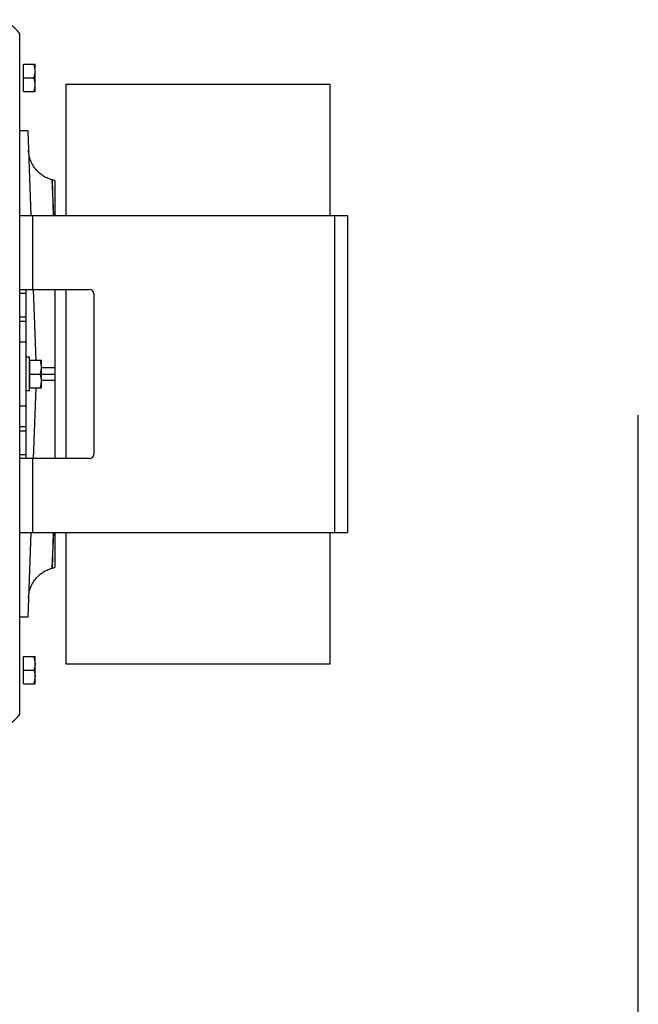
# Model space of a CAD drawing. Extents: x -1404 to 1181, y 8 to 1628.
# Tile 75 of 75: x 888 to 1181, y 555 to 1020. Entities that reach past the tile are written whole.
import ezdxf

# ---------------------------------------------------------------- set-up
doc = ezdxf.new("R2010")
doc.units = 0
doc.header["$LTSCALE"] = 65.395
doc.layers.get('0').update_dxf_attribs({"linetype": 'CONTINUOUS'})
for name, color, linetype in [('00212648_1', 7, 'CONTINUOUS'), ('00212672_1', 7, 'CONTINUOUS'), ('SG48_1', 7, 'CONTINUOUS')]:
    doc.layers.add(name, color=color, linetype=linetype)

msp = doc.modelspace()

# ---------------------------------------------------------------- linework, layer by layer
at = {"color": 7, "linetype": 'CONTINUOUS'}
msp.add_line((1181, 8), (1181, 833), dxfattribs=at)
at = {"layer": '00212648_1', "color": 7, "linetype": 'CONTINUOUS'}
for p, q in [((910.22, 989.52), (1035.22, 989.52)), ((910.22, 989.52), (910.22, 927.52)), ((1035.22, 927.52), (1035.22, 989.52)), ((910.22, 892.52), (910.22, 812.52)), ((910.22, 777.52), (910.22, 715.52)), ((1035.22, 715.52), (1035.22, 777.52)), ((910.22, 715.52), (1035.22, 715.52))]:
    msp.add_line(p, q, dxfattribs=at)
at = {"layer": '00212672_1', "color": 7, "linetype": 'CONTINUOUS'}
for p, q in [((888.68, 927.52), (1043.47, 927.52)), ((1043.47, 927.52), (1043.47, 777.52)), ((888.47, 892.52), (921.47, 892.52)), ((891.47, 812.52), (891.47, 892.52)), ((923.47, 890.52), (923.47, 814.52)), ((888.47, 877.52), (891.47, 877.52)), ((891.47, 827.52), (888.47, 827.52)), ((921.47, 812.52), (888.47, 812.52)), ((888.68, 777.52), (1043.47, 777.52))]:
    msp.add_line(p, q, dxfattribs=at)
at = {"layer": '00212672_1', "color": 9, "linetype": 'CONTINUOUS'}
for p, q in [((894.47, 927.52), (894.47, 892.52)), ((1037.47, 777.52), (1037.47, 927.52)), ((891.47, 890.52), (888.47, 890.52)), ((888.47, 879.52), (891.47, 879.52)), ((891.47, 867.52), (888.47, 867.52)), ((888.47, 837.52), (891.47, 837.52)), ((891.47, 825.52), (888.47, 825.52)), ((888.47, 814.52), (891.47, 814.52)), ((894.47, 812.52), (894.47, 777.52))]:
    msp.add_line(p, q, dxfattribs=at)
at = {"layer": '00212672_1', "color": 7, "linetype": 'CONTINUOUS'}
for centre, start, end in [((921.47, 890.52), 0, 90), ((921.47, 814.52), 270, 360)]:
    msp.add_arc(centre, 2, start, end, dxfattribs=at)
for points, knots in [([(888.47, 927.49), (888.47, 927.5), (888.49, 927.51), (888.56, 927.52), (888.63, 927.52), (888.68, 927.52)], [0, 0, 0, 0, 0.091341, 0.278806, 1, 1, 1, 1]), ([(888.68, 777.52), (888.63, 777.52), (888.56, 777.53), (888.49, 777.54), (888.47, 777.55), (888.47, 777.56)], [0, 0, 0, 0, 0.721193, 0.908655, 1, 1, 1, 1])]:
    msp.add_open_spline(points, degree=3, knots=knots, dxfattribs=at)
at = {"layer": 'SG48_1', "color": 6, "linetype": 'CONTINUOUS'}
for p, q in [((888.47, 691.69), (888.47, 1013.36)), ((890.27, 999.02), (895.77, 999.02)), ((895.77, 986.02), (895.77, 999.02)), ((890.27, 992.52), (895.19, 992.52)), ((890.27, 986.02), (895.77, 986.02)), ((892.31, 967.52), (888.47, 967.52)), ((892.31, 967.53), (893.7, 927.52)), ((903.98, 944.33), (903.73, 944.39)), ((905.22, 927.52), (905.22, 943.81)), ((894.92, 892.52), (896.09, 859.02)), ((905.22, 812.52), (905.22, 892.52)), ((893.07, 860.52), (891.47, 860.52)), ((893.07, 844.52), (893.07, 860.52)), ((893.27, 859.02), (898.77, 859.02)), ((898.77, 846.02), (898.77, 859.02)), ((893.27, 852.52), (898.19, 852.52)), ((898.77, 852.52), (905.22, 852.52)), ((893.07, 844.52), (891.47, 844.52)), ((893.27, 846.02), (898.77, 846.02)), ((896.09, 846.02), (894.92, 812.52)), ((893.7, 777.52), (892.31, 737.52)), ((905.22, 761.24), (905.22, 777.52)), ((903.98, 760.72), (903.73, 760.65)), ((892.31, 737.52), (888.47, 737.52)), ((890.27, 719.02), (895.77, 719.02)), ((895.77, 715.77), (895.77, 719.02)), ((890.27, 712.52), (895.19, 712.52)), ((895.77, 706.02), (895.77, 709.27)), ((890.27, 706.02), (895.77, 706.02))]:
    msp.add_line(p, q, dxfattribs=at)
at = {"layer": 'SG48_1', "color": 2, "linetype": 'CONTINUOUS'}
for p, q in [((890.27, 986.02), (890.27, 999.02)), ((893.27, 846.02), (893.27, 859.02)), ((890.27, 706.02), (890.27, 719.02)), ((895.77, 709.27), (895.77, 715.77))]:
    msp.add_line(p, q, dxfattribs=at)
at = {"layer": 'SG48_1', "color": 9, "linetype": 'CONTINUOUS'}
for p, q in [((903.73, 944.39), (904.42, 927.52)), ((904.53, 927.53), (903.98, 944.33)), ((904.53, 927.52), (904.46, 929.73)), ((904.42, 777.52), (903.73, 760.65)), ((903.98, 760.72), (904.53, 777.52)), ((903.74, 760.68), (903.73, 760.65))]:
    msp.add_line(p, q, dxfattribs=at)
at = {"layer": 'SG48_1', "color": 6, "linetype": 'CONTINUOUS'}
for points in [[(888.47, 1013.36), (888.17, 1013.79), (887.79, 1014.3), (887.39, 1014.79), (886.97, 1015.26), (886.53, 1015.72), (886.07, 1016.15), (885.59, 1016.57), (885.09, 1016.97), (884.58, 1017.34), (884.05, 1017.69), (883.51, 1018.02), (882.96, 1018.33), (882.39, 1018.61), (881.81, 1018.87), (881.22, 1019.1), (880.62, 1019.31), (880.01, 1019.49), (879.4, 1019.65), (878.78, 1019.78), (878.15, 1019.89), (877.53, 1019.97), (876.89, 1020.02), (876.25, 1020.04)], [(903.73, 944.39), (903.22, 944.54), (902.61, 944.74), (902.01, 944.97), (901.42, 945.22), (900.84, 945.5), (900.28, 945.8), (899.73, 946.13), (899.19, 946.47), (898.67, 946.85), (898.16, 947.24), (897.67, 947.65), (897.2, 948.09), (896.75, 948.54), (896.32, 949.02), (895.91, 949.51), (895.52, 950.01), (895.15, 950.54), (894.81, 951.08), (894.49, 951.63), (894.19, 952.2), (893.92, 952.78), (893.67, 953.37), (893.44, 953.97), (893.25, 954.58), (893.08, 955.2), (892.93, 955.82), (892.82, 956.45), (892.72, 957.08), (892.66, 957.72), (892.63, 958.36)], [(892.63, 746.69), (892.66, 747.32), (892.72, 747.96), (892.82, 748.59), (892.93, 749.22), (893.08, 749.85), (893.25, 750.47), (893.44, 751.08), (893.67, 751.68), (893.92, 752.27), (894.19, 752.85), (894.49, 753.41), (894.81, 753.97), (895.15, 754.51), (895.52, 755.03), (895.91, 755.54), (896.32, 756.03), (896.75, 756.5), (897.2, 756.96), (897.67, 757.39), (898.16, 757.81), (898.67, 758.2), (899.19, 758.57), (899.73, 758.92), (900.28, 759.24), (900.84, 759.55), (901.42, 759.82), (902.01, 760.07), (902.61, 760.3), (903.22, 760.5), (903.73, 760.65)], [(876.76, 685.02), (876.89, 685.03), (877.53, 685.08), (878.15, 685.16), (878.78, 685.26), (879.4, 685.39), (880.01, 685.55), (880.62, 685.73), (881.22, 685.94), (881.81, 686.18), (882.39, 686.43), (882.96, 686.72), (883.51, 687.02), (884.05, 687.35), (884.58, 687.71), (885.09, 688.08), (885.59, 688.47), (886.07, 688.89), (886.53, 689.33), (886.97, 689.78), (887.39, 690.25), (887.79, 690.75), (888.17, 691.25), (888.47, 691.69)]]:
    msp.add_lwpolyline(points, dxfattribs=at)
for centre, start, end in [((902.68, 939.5), 59.4683, 75), ((902.68, 765.55), 285, 300.5317)]:
    msp.add_arc(centre, 5, start, end, dxfattribs=at)
for points, knots in [([(895.77, 995.77), (895.77, 996.32), (895.66, 997.43), (895.37, 998.5), (895.19, 999.02)], [0, 0, 0, 0, 0.498125, 1, 1, 1, 1]), ([(895.19, 992.52), (895.37, 993.05), (895.66, 994.12), (895.77, 995.22), (895.77, 995.77)], [0, 0, 0, 0, 0.501875, 1, 1, 1, 1]), ([(895.77, 989.27), (895.77, 989.82), (895.66, 990.93), (895.37, 992), (895.19, 992.52)], [0, 0, 0, 0, 0.498125, 1, 1, 1, 1]), ([(895.19, 986.02), (895.37, 986.55), (895.66, 987.62), (895.77, 988.72), (895.77, 989.27)], [0, 0, 0, 0, 0.501875, 1, 1, 1, 1]), ([(898.77, 855.77), (898.77, 856.32), (898.66, 857.43), (898.37, 858.5), (898.19, 859.02)], [0, 0, 0, 0, 0.498125, 1, 1, 1, 1]), ([(898.19, 852.52), (898.37, 853.05), (898.66, 854.12), (898.77, 855.22), (898.77, 855.77)], [0, 0, 0, 0, 0.501875, 1, 1, 1, 1]), ([(898.77, 849.27), (898.77, 849.82), (898.66, 850.93), (898.37, 852), (898.19, 852.52)], [0, 0, 0, 0, 0.498125, 1, 1, 1, 1]), ([(898.19, 846.02), (898.37, 846.55), (898.66, 847.62), (898.77, 848.72), (898.77, 849.27)], [0, 0, 0, 0, 0.501875, 1, 1, 1, 1]), ([(895.77, 715.77), (895.77, 716.32), (895.66, 717.43), (895.37, 718.5), (895.19, 719.02)], [0, 0, 0, 0, 0.498125, 1, 1, 1, 1]), ([(895.19, 706.02), (895.37, 706.55), (895.66, 707.62), (895.77, 708.72), (895.77, 709.27)], [0, 0, 0, 0, 0.501875, 1, 1, 1, 1])]:
    msp.add_open_spline(points, degree=3, knots=knots, dxfattribs=at)
at = {"layer": 'SG48_1', "color": 9, "linetype": 'CONTINUOUS'}
for points, knots in [([(898.77, 855.55), (899.73, 855.55), (901.89, 855.57), (904.04, 855.61), (905.22, 855.64)], [0, 0, 0, 0, 0.448625, 1, 1, 1, 1]), ([(905.22, 849.4), (904.04, 849.43), (901.89, 849.48), (899.74, 849.5), (898.77, 849.49)], [0, 0, 0, 0, 0.551349, 1, 1, 1, 1])]:
    msp.add_open_spline(points, degree=3, knots=knots, dxfattribs=at)
at = {"layer": 'SG48_1', "color": 2, "linetype": 'CONTINUOUS'}
for points, knots in [([(895.77, 715.77), (895.78, 715.5), (895.74, 714.95), (895.63, 714.13), (895.44, 713.32), (895.28, 712.79), (895.19, 712.52)], [0, 0, 0, 0, 0.248851, 0.498239, 0.748581, 1, 1, 1, 1]), ([(895.19, 712.52), (895.28, 712.26), (895.44, 711.73), (895.63, 710.92), (895.74, 710.1), (895.78, 709.55), (895.77, 709.27)], [0, 0, 0, 0, 0.251421, 0.501769, 0.751149, 1, 1, 1, 1])]:
    msp.add_open_spline(points, degree=3, knots=knots, dxfattribs=at)

doc.saveas('drawing.dxf')
